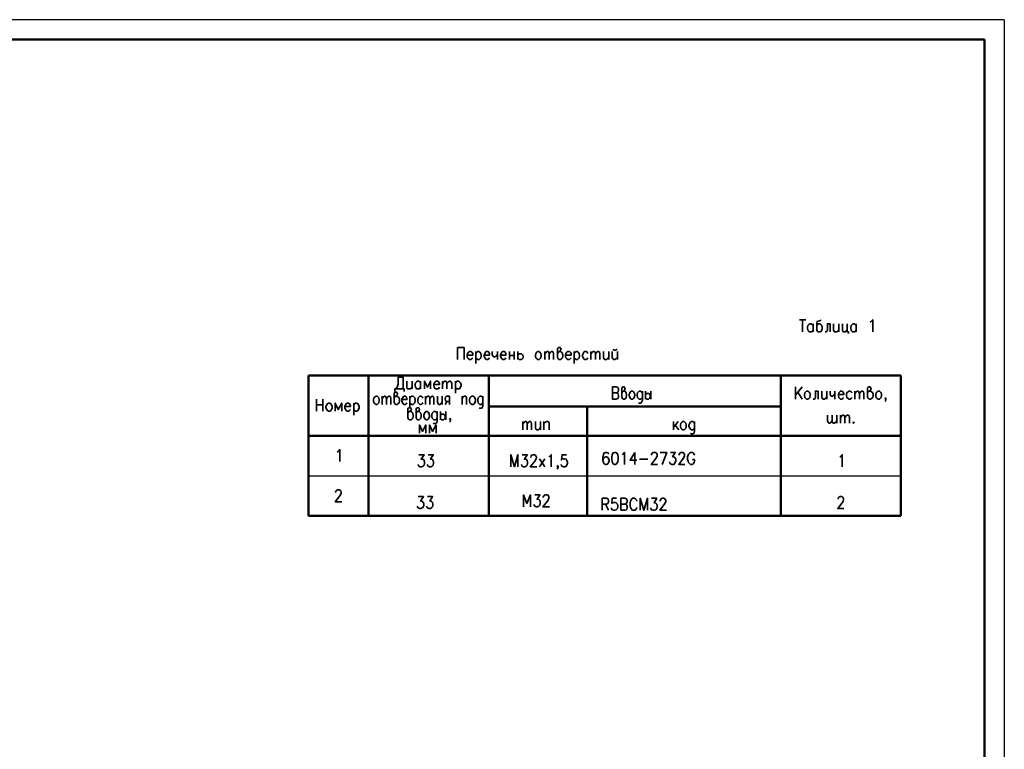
# Model space of a CAD drawing. Extents: x -832 to 0, y 8 to 595.
# Tile 20 of 20: x -243 to 0, y 415 to 595. Entities that reach past the tile are written whole.
import ezdxf

# ---------------------------------------------------------------- set-up
doc = ezdxf.new("R2010")
doc.units = 0
doc.layers.get('0').update_dxf_attribs({"lineweight": 25})

msp = doc.modelspace()

# ---------------------------------------------------------------- linework, layer by layer
at = {"color": 7, "lineweight": 25}
msp.add_line((0, 595.46), (0, 7.79), dxfattribs=at)
msp.add_line((0, 595.46), (0, 7.79), dxfattribs=at)
at = {"color": 7, "lineweight": 25, "flags": 128}
for points in [[(0, 595.46), (-832.02, 595.46)], [(-171.87, 482.77), (-25.57, 482.77)]]:
    msp.add_lwpolyline(points, dxfattribs=at)
at = {"color": 7, "lineweight": 50, "flags": 128}
for points in [[(-4.91, 590.55), (-812.21, 590.55)], [(-4.91, 590.55), (-4.91, 12.7)], [(-171.87, 507.49), (-25.57, 507.49)], [(-171.87, 472.86), (-171.87, 507.49)], [(-157.06, 472.86), (-157.06, 507.49)], [(-127.34, 472.86), (-127.34, 507.49)], [(-55.2, 472.86), (-55.2, 507.49)], [(-25.57, 472.86), (-25.57, 507.49)], [(-127.34, 499.87), (-55.2, 499.87)], [(-103.04, 472.86), (-103.04, 499.87)], [(-171.87, 492.59), (-25.57, 492.59)], [(-171.87, 472.86), (-25.57, 472.86)]]:
    msp.add_lwpolyline(points, dxfattribs=at)
at = {"color": 7, "lineweight": 35, "flags": 128}
for points in [[(-50.63, 521.29), (-49.02, 521.29)], [(-49.87, 521.29), (-49.87, 518.33)], [(-45.21, 521.29), (-45.38, 521.12), (-45.97, 520.95), (-46.23, 520.87), (-46.31, 520.53), (-46.31, 518.84), (-46.23, 518.58), (-46.14, 518.41), (-45.89, 518.33), (-45.55, 518.33), (-45.3, 518.41), (-45.04, 518.75), (-44.96, 519.18), (-44.96, 519.43), (-45.04, 519.85), (-45.21, 520.02), (-45.3, 520.11), (-45.55, 520.28), (-45.89, 520.28), (-46.14, 520.11), (-46.31, 519.85)], [(-33.1, 520.7), (-32.85, 520.87), (-32.51, 521.29), (-32.51, 518.33)], [(-47.24, 518.75), (-47.5, 518.41), (-47.67, 518.33), (-48.01, 518.33), (-48.26, 518.41), (-48.34, 518.58), (-48.51, 518.75), (-48.6, 519.18), (-48.6, 519.43), (-48.51, 519.85), (-48.26, 520.11), (-48.01, 520.28), (-47.67, 520.28), (-47.5, 520.11), (-47.24, 519.85)], [(-47.24, 520.28), (-47.24, 518.33)], [(-43.01, 520.28), (-43.69, 520.28), (-43.69, 518.84), (-43.86, 518.41), (-44.03, 518.33), (-44.28, 518.33)], [(-43.01, 520.28), (-43.01, 518.33)], [(-42.16, 520.28), (-42.16, 518.84), (-41.99, 518.41), (-41.83, 518.33), (-41.49, 518.33), (-41.23, 518.41), (-40.89, 518.84)], [(-40.89, 520.28), (-40.89, 518.33)], [(-39.96, 520.28), (-39.96, 518.84), (-39.88, 518.41), (-39.62, 518.33), (-39.29, 518.33), (-39.12, 518.41), (-38.78, 518.84)], [(-38.78, 520.28), (-38.78, 518.33), (-38.52, 518.33), (-38.52, 517.91)], [(-36.58, 518.75), (-36.83, 518.41), (-37.08, 518.33), (-37.42, 518.33), (-37.59, 518.41), (-37.76, 518.58), (-37.85, 518.75), (-37.93, 519.18), (-37.93, 519.43), (-37.85, 519.85), (-37.59, 520.11), (-37.42, 520.28), (-37.08, 520.28), (-36.83, 520.11), (-36.58, 519.85)], [(-36.58, 520.28), (-36.58, 518.33)], [(-135.04, 511.47), (-135.04, 514.43), (-133.43, 514.43), (-133.43, 511.47)], [(-132.67, 512.57), (-131.32, 512.57), (-131.32, 512.91), (-131.4, 513.16), (-131.57, 513.33), (-131.74, 513.42), (-132.08, 513.42), (-132.33, 513.33), (-132.59, 513), (-132.67, 512.57), (-132.67, 512.32), (-132.59, 511.89), (-132.33, 511.64), (-132.08, 511.47), (-131.74, 511.47), (-131.57, 511.64), (-131.32, 511.89)], [(-130.56, 513.42), (-130.56, 510.46)], [(-130.56, 513), (-130.3, 513.33), (-130.05, 513.42), (-129.71, 513.42), (-129.54, 513.33), (-129.29, 513), (-129.2, 512.57), (-129.2, 512.32), (-129.29, 511.89), (-129.54, 511.64), (-129.71, 511.47), (-130.05, 511.47), (-130.3, 511.64), (-130.56, 511.89)], [(-128.52, 512.57), (-127.17, 512.57), (-127.17, 512.91), (-127.25, 513.16), (-127.34, 513.33), (-127.59, 513.42), (-127.93, 513.42), (-128.19, 513.33), (-128.35, 513), (-128.52, 512.57), (-128.52, 512.32), (-128.35, 511.89), (-128.19, 511.64), (-127.93, 511.47), (-127.59, 511.47), (-127.34, 511.64), (-127.17, 511.89)], [(-126.49, 513.42), (-126.49, 512.74), (-126.32, 512.32), (-126.15, 512.15), (-125.81, 512.15), (-125.56, 512.32), (-125.22, 512.74)], [(-125.22, 513.42), (-125.22, 511.47)], [(-124.46, 512.57), (-123.11, 512.57), (-123.11, 512.91), (-123.19, 513.16), (-123.27, 513.33), (-123.53, 513.42), (-123.87, 513.42), (-124.12, 513.33), (-124.29, 513), (-124.46, 512.57), (-124.46, 512.32), (-124.29, 511.89), (-124.12, 511.64), (-123.87, 511.47), (-123.53, 511.47), (-123.27, 511.64), (-123.11, 511.89)], [(-122.26, 513.42), (-122.26, 511.47)], [(-121.07, 513.42), (-121.07, 511.47)], [(-120.14, 513.42), (-120.14, 511.47)], [(-115.23, 513.42), (-114.89, 513.42), (-114.72, 513.33), (-114.47, 513), (-114.38, 512.57), (-114.38, 512.32), (-114.47, 511.89), (-114.72, 511.64), (-114.89, 511.47), (-115.23, 511.47), (-115.49, 511.64), (-115.74, 511.89), (-115.82, 512.32), (-115.82, 512.57), (-115.74, 513), (-115.49, 513.33), (-115.23, 513.42)], [(-113.54, 513.42), (-113.54, 511.47)], [(-113.54, 512.91), (-113.2, 513.33), (-113.03, 513.42), (-112.78, 513.42), (-112.52, 513.33), (-112.44, 512.91), (-112.44, 511.47)], [(-112.44, 512.91), (-112.1, 513.33), (-111.84, 513.42), (-111.68, 513.42), (-111.42, 513.33), (-111.34, 512.91), (-111.34, 511.47)], [(-110.41, 513), (-110.15, 513.33), (-109.98, 513.42), (-109.64, 513.76), (-109.47, 514.01), (-109.64, 514.27), (-109.73, 514.43), (-110.07, 514.43), (-110.32, 514.27), (-110.41, 514.18), (-110.41, 512.06), (-110.32, 511.73), (-110.15, 511.64), (-109.98, 511.47), (-109.64, 511.47), (-109.39, 511.64), (-109.14, 511.89), (-109.05, 512.32), (-109.05, 512.57), (-109.14, 513), (-109.39, 513.33), (-109.64, 513.42), (-109.98, 513.42)], [(-108.37, 512.57), (-107.02, 512.57), (-107.02, 512.91), (-107.1, 513.16), (-107.27, 513.33), (-107.44, 513.42), (-107.78, 513.42), (-108.03, 513.33), (-108.29, 513), (-108.37, 512.57), (-108.37, 512.32), (-108.29, 511.89), (-108.03, 511.64), (-107.78, 511.47), (-107.44, 511.47), (-107.27, 511.64), (-107.02, 511.89)], [(-106.26, 513.42), (-106.26, 510.46)], [(-106.26, 513), (-106, 513.33), (-105.75, 513.42), (-105.41, 513.42), (-105.24, 513.33), (-104.99, 513), (-104.9, 512.57), (-104.9, 512.32), (-104.99, 511.89), (-105.24, 511.64), (-105.41, 511.47), (-105.75, 511.47), (-106, 511.64), (-106.26, 511.89)], [(-102.87, 513), (-103.04, 513.33), (-103.29, 513.42), (-103.63, 513.42), (-103.89, 513.33), (-104.06, 513), (-104.22, 512.57), (-104.22, 512.32), (-104.06, 511.89), (-103.89, 511.64), (-103.63, 511.47), (-103.29, 511.47), (-103.04, 511.64), (-102.87, 511.89)], [(-102.11, 513.42), (-102.11, 511.47)], [(-102.11, 512.91), (-101.77, 513.33), (-101.6, 513.42), (-101.35, 513.42), (-101.09, 513.33), (-101.01, 512.91), (-101.01, 511.47)], [(-101.01, 512.91), (-100.67, 513.33), (-100.41, 513.42), (-100.25, 513.42), (-99.99, 513.33), (-99.91, 512.91), (-99.91, 511.47)], [(-98.98, 513.42), (-98.98, 512.06), (-98.89, 511.64), (-98.64, 511.47), (-98.3, 511.47), (-98.04, 511.64), (-97.71, 512.06)], [(-97.71, 513.42), (-97.71, 511.47)], [(-96.86, 513.42), (-96.86, 512.06), (-96.69, 511.64), (-96.52, 511.47), (-96.18, 511.47), (-95.93, 511.64), (-95.59, 512.06)], [(-96.6, 514.01), (-96.52, 513.84), (-96.27, 513.76), (-96.01, 513.76), (-95.84, 513.84), (-95.67, 514.01)], [(-95.59, 513.42), (-95.59, 511.47)], [(-122.26, 512.49), (-121.07, 512.49)], [(-120.14, 512.57), (-119.97, 512.74), (-119.8, 512.91), (-119.46, 512.91), (-119.3, 512.91), (-119.13, 512.74), (-118.96, 512.57), (-118.87, 512.32), (-118.87, 512.06), (-118.96, 511.73), (-119.13, 511.64), (-119.3, 511.47), (-119.8, 511.47), (-119.97, 511.64), (-120.14, 511.73)], [(-150.28, 504.19), (-149.94, 504.61), (-149.86, 504.87), (-149.69, 505.46), (-149.69, 507.15), (-148.51, 507.15), (-148.51, 504.19)], [(-147.57, 506.14), (-147.57, 504.7), (-147.49, 504.27), (-147.24, 504.19), (-146.9, 504.19), (-146.64, 504.27), (-146.3, 504.7)], [(-146.3, 506.14), (-146.3, 504.19)], [(-144.19, 504.61), (-144.44, 504.27), (-144.61, 504.19), (-144.95, 504.19), (-145.2, 504.27), (-145.29, 504.44), (-145.46, 504.61), (-145.54, 505.04), (-145.54, 505.29), (-145.46, 505.71), (-145.2, 505.97), (-144.95, 506.14), (-144.61, 506.14), (-144.44, 505.97), (-144.19, 505.71)], [(-144.19, 506.14), (-144.19, 504.19)], [(-141.73, 504.19), (-141.73, 506.14), (-142.49, 504.61), (-143.26, 506.14), (-143.26, 504.19)], [(-140.89, 505.29), (-139.53, 505.29), (-139.53, 505.54), (-139.7, 505.88), (-139.78, 505.97), (-140.04, 506.14), (-140.38, 506.14), (-140.55, 505.97), (-140.8, 505.71), (-140.89, 505.29), (-140.89, 505.04), (-140.8, 504.61), (-140.55, 504.27), (-140.38, 504.19), (-140.04, 504.19), (-139.78, 504.27), (-139.53, 504.61)], [(-138.77, 506.14), (-138.77, 504.19)], [(-138.77, 505.54), (-138.43, 505.97), (-138.18, 506.14), (-138.01, 506.14), (-137.75, 505.97), (-137.67, 505.54), (-137.67, 504.19)], [(-137.67, 505.54), (-137.33, 505.97), (-137.08, 506.14), (-136.82, 506.14), (-136.65, 505.97), (-136.48, 505.54), (-136.48, 504.19)], [(-135.55, 506.14), (-135.55, 503.17)], [(-135.55, 505.71), (-135.38, 505.97), (-135.13, 506.14), (-134.79, 506.14), (-134.54, 505.97), (-134.37, 505.71), (-134.2, 505.29), (-134.2, 505.04), (-134.37, 504.61), (-134.54, 504.27), (-134.79, 504.19), (-135.13, 504.19), (-135.38, 504.27), (-135.55, 504.61)], [(-148.25, 503.6), (-148.25, 504.19), (-150.54, 504.19), (-150.54, 503.6)], [(-95.84, 504.7), (-96.77, 504.7), (-96.77, 501.65), (-95.84, 501.65), (-95.5, 501.82), (-95.42, 501.99), (-95.33, 502.24), (-95.33, 502.67), (-95.42, 503), (-95.5, 503.09), (-95.84, 503.26), (-96.77, 503.26)], [(-95.84, 504.7), (-95.5, 504.53), (-95.42, 504.36), (-95.33, 504.11), (-95.33, 503.85), (-95.42, 503.51), (-95.5, 503.43), (-95.84, 503.26)], [(-94.49, 503.26), (-94.32, 503.51), (-94.06, 503.68), (-93.81, 503.94), (-93.64, 504.27), (-93.81, 504.53), (-93.9, 504.7), (-94.15, 504.7), (-94.4, 504.53), (-94.49, 504.36), (-94.49, 502.24), (-94.4, 501.99), (-94.32, 501.82), (-94.06, 501.65), (-93.81, 501.65), (-93.56, 501.82), (-93.39, 502.07), (-93.3, 502.58), (-93.3, 502.84), (-93.39, 503.26), (-93.56, 503.51), (-93.81, 503.68), (-94.06, 503.68)], [(-92.12, 503.68), (-91.78, 503.68), (-91.61, 503.51), (-91.44, 503.26), (-91.27, 502.84), (-91.27, 502.58), (-91.44, 502.07), (-91.61, 501.82), (-91.78, 501.65), (-92.12, 501.65), (-92.37, 501.82), (-92.54, 502.07), (-92.63, 502.58), (-92.63, 502.84), (-92.54, 503.26), (-92.37, 503.51), (-92.12, 503.68)], [(-89.41, 503.26), (-89.58, 503.43), (-89.66, 503.51), (-89.83, 503.68), (-90.17, 503.68), (-90.34, 503.51), (-90.59, 503.26), (-90.68, 502.84), (-90.68, 502.58), (-90.59, 502.07), (-90.34, 501.82), (-90.17, 501.65), (-89.83, 501.65), (-89.66, 501.82), (-89.41, 502.07)], [(-89.41, 503.68), (-89.41, 501.4), (-89.58, 500.97), (-89.66, 500.8), (-89.83, 500.72), (-90.17, 500.72), (-90.34, 500.8)], [(-88.65, 503.68), (-88.65, 501.65)], [(-87.29, 503.68), (-87.29, 501.65)], [(-49.95, 504.7), (-51.56, 502.67)], [(-51.56, 504.7), (-51.56, 501.65)], [(-48.85, 503.68), (-48.51, 503.68), (-48.26, 503.51), (-48.01, 503.26), (-47.92, 502.84), (-47.92, 502.58), (-48.01, 502.07), (-48.26, 501.82), (-48.51, 501.65), (-48.85, 501.65), (-49.02, 501.82), (-49.28, 502.07), (-49.36, 502.58), (-49.36, 502.84), (-49.28, 503.26), (-49.02, 503.51), (-48.85, 503.68)], [(-45.97, 503.68), (-46.65, 503.68), (-46.65, 502.24), (-46.74, 501.82), (-46.99, 501.65), (-47.24, 501.65)], [(-45.97, 503.68), (-45.97, 501.65)], [(-45.04, 503.68), (-45.04, 502.24), (-44.96, 501.82), (-44.7, 501.65), (-44.37, 501.65), (-44.2, 501.82), (-43.86, 502.24)], [(-43.86, 503.68), (-43.86, 501.65)], [(-43.01, 503.68), (-43.01, 503), (-42.93, 502.58), (-42.67, 502.41), (-42.33, 502.41), (-42.16, 502.58), (-41.83, 503)], [(-41.83, 503.68), (-41.83, 501.65)], [(-40.98, 502.84), (-39.62, 502.84), (-39.62, 503.09), (-39.79, 503.43), (-39.88, 503.51), (-40.13, 503.68), (-40.47, 503.68), (-40.64, 503.51), (-40.89, 503.26), (-40.98, 502.84), (-40.98, 502.58), (-40.89, 502.07), (-40.64, 501.82), (-40.47, 501.65), (-40.13, 501.65), (-39.88, 501.82), (-39.62, 502.07)], [(-37.59, 503.26), (-37.85, 503.51), (-38.1, 503.68), (-38.44, 503.68), (-38.61, 503.51), (-38.86, 503.26), (-38.95, 502.84), (-38.95, 502.58), (-38.86, 502.07), (-38.61, 501.82), (-38.44, 501.65), (-38.1, 501.65), (-37.85, 501.82), (-37.59, 502.07)], [(-36.91, 503.68), (-36.91, 501.65)], [(-36.91, 503.09), (-36.58, 503.51), (-36.41, 503.68), (-36.15, 503.68), (-35.9, 503.51), (-35.81, 503.09), (-35.81, 501.65)], [(-35.81, 503.09), (-35.48, 503.51), (-35.22, 503.68), (-35.05, 503.68), (-34.8, 503.51), (-34.71, 503.09), (-34.71, 501.65)], [(-33.78, 503.26), (-33.53, 503.51), (-33.36, 503.68), (-33.02, 503.94), (-32.85, 504.27), (-33.02, 504.53), (-33.1, 504.7), (-33.44, 504.7), (-33.7, 504.53), (-33.78, 504.36), (-33.78, 502.24), (-33.7, 501.99), (-33.53, 501.82), (-33.36, 501.65), (-33.02, 501.65), (-32.77, 501.82), (-32.51, 502.07), (-32.43, 502.58), (-32.43, 502.84), (-32.51, 503.26), (-32.77, 503.51), (-33.02, 503.68), (-33.36, 503.68)], [(-31.16, 503.68), (-30.82, 503.68), (-30.65, 503.51), (-30.4, 503.26), (-30.31, 502.84), (-30.31, 502.58), (-30.4, 502.07), (-30.65, 501.82), (-30.82, 501.65), (-31.16, 501.65), (-31.41, 501.82), (-31.67, 502.07), (-31.75, 502.58), (-31.75, 502.84), (-31.67, 503.26), (-31.41, 503.51), (-31.16, 503.68)], [(-169.93, 501.65), (-169.93, 498.69)], [(-168.32, 498.69), (-168.32, 501.65)], [(-155.28, 502.41), (-154.94, 502.41), (-154.77, 502.24), (-154.52, 501.99), (-154.43, 501.57), (-154.43, 501.23), (-154.52, 500.8), (-154.77, 500.55), (-154.94, 500.38), (-155.28, 500.38), (-155.45, 500.55), (-155.7, 500.8), (-155.79, 501.23), (-155.79, 501.57), (-155.7, 501.99), (-155.45, 502.24), (-155.28, 502.41)], [(-153.67, 502.41), (-153.67, 500.38)], [(-153.67, 501.82), (-153.33, 502.24), (-153.16, 502.41), (-152.91, 502.41), (-152.74, 502.24), (-152.65, 501.82), (-152.65, 500.38)], [(-152.65, 501.82), (-152.32, 502.24), (-152.06, 502.41), (-151.89, 502.41), (-151.64, 502.24), (-151.55, 501.82), (-151.55, 500.38)], [(-150.71, 501.99), (-150.54, 502.24), (-150.28, 502.41), (-149.94, 502.67), (-149.86, 503), (-149.94, 503.26), (-150.11, 503.43), (-150.37, 503.43), (-150.62, 503.26), (-150.71, 503.09), (-150.71, 500.97), (-150.62, 500.72), (-150.54, 500.55), (-150.28, 500.38), (-149.94, 500.38), (-149.78, 500.55), (-149.52, 500.8), (-149.44, 501.23), (-149.44, 501.57), (-149.52, 501.99), (-149.78, 502.24), (-149.94, 502.41), (-150.28, 502.41)], [(-148.84, 501.57), (-147.57, 501.57), (-147.57, 501.82), (-147.66, 502.16), (-147.74, 502.24), (-148, 502.41), (-148.25, 502.41), (-148.51, 502.24), (-148.67, 501.99), (-148.84, 501.57), (-148.84, 501.23), (-148.67, 500.8), (-148.51, 500.55), (-148.25, 500.38), (-148, 500.38), (-147.74, 500.55), (-147.57, 500.8)], [(-146.81, 502.41), (-146.81, 499.45)], [(-146.81, 501.99), (-146.56, 502.24), (-146.39, 502.41), (-146.05, 502.41), (-145.88, 502.24), (-145.63, 501.99), (-145.54, 501.57), (-145.54, 501.23), (-145.63, 500.8), (-145.88, 500.55), (-146.05, 500.38), (-146.39, 500.38), (-146.56, 500.55), (-146.81, 500.8)], [(-143.59, 501.99), (-143.85, 502.24), (-144.02, 502.41), (-144.36, 502.41), (-144.53, 502.24), (-144.78, 501.99), (-144.86, 501.57), (-144.86, 501.23), (-144.78, 500.8), (-144.53, 500.55), (-144.36, 500.38), (-144.02, 500.38), (-143.85, 500.55), (-143.59, 500.8)], [(-143, 502.41), (-143, 500.38)], [(-143, 501.82), (-142.66, 502.24), (-142.41, 502.41), (-142.24, 502.41), (-141.99, 502.24), (-141.9, 501.82), (-141.9, 500.38)], [(-141.9, 501.82), (-141.56, 502.24), (-141.39, 502.41), (-141.14, 502.41), (-140.97, 502.24), (-140.89, 501.82), (-140.89, 500.38)], [(-140.04, 502.41), (-140.04, 500.97), (-139.87, 500.55), (-139.7, 500.38), (-139.36, 500.38), (-139.19, 500.55), (-138.85, 500.97)], [(-138.85, 502.41), (-138.85, 500.38)], [(-137.08, 500.38), (-137.08, 502.41), (-137.67, 502.41), (-137.92, 502.24), (-138.01, 502.16), (-138.09, 501.82), (-138.09, 501.73), (-138.01, 501.4), (-137.92, 501.23), (-137.67, 501.14), (-137.08, 501.14)], [(-138.09, 500.38), (-137.67, 501.14)], [(-133.94, 502.41), (-133.94, 500.38)], [(-133.94, 501.82), (-133.69, 502.24), (-133.43, 502.41), (-133.1, 502.41), (-132.93, 502.24), (-132.84, 501.99), (-132.84, 500.38)], [(-131.49, 502.41), (-131.23, 502.41), (-130.98, 502.24), (-130.81, 501.99), (-130.64, 501.57), (-130.64, 501.23), (-130.81, 500.8), (-130.98, 500.55), (-131.23, 500.38), (-131.49, 500.38), (-131.74, 500.55), (-132, 500.8), (-132.08, 501.23), (-132.08, 501.57), (-132, 501.99), (-131.74, 502.24), (-131.49, 502.41)], [(-128.78, 501.99), (-128.86, 502.16), (-128.95, 502.24), (-129.2, 502.41), (-129.54, 502.41), (-129.71, 502.24), (-129.96, 501.99), (-130.05, 501.57), (-130.05, 501.23), (-129.96, 500.8), (-129.71, 500.55), (-129.54, 500.38), (-129.2, 500.38), (-128.95, 500.55), (-128.78, 500.8)], [(-128.78, 502.41), (-128.78, 500.13), (-128.86, 499.7), (-128.95, 499.53), (-129.2, 499.45), (-129.54, 499.45), (-129.71, 499.53)], [(-88.65, 502.84), (-88.48, 503), (-88.31, 503.09), (-87.97, 503.09), (-87.88, 503.09), (-87.71, 503), (-87.55, 502.84), (-87.46, 502.58), (-87.46, 502.24), (-87.55, 501.99), (-87.71, 501.82), (-87.88, 501.65), (-88.31, 501.65), (-88.48, 501.82), (-88.65, 501.99)], [(-49.95, 501.65), (-50.97, 503.43)], [(-29.29, 501.82), (-29.38, 501.65), (-29.46, 501.82), (-29.38, 501.99), (-29.29, 501.82), (-29.29, 501.57), (-29.38, 501.23), (-29.46, 501.14)], [(-169.93, 500.3), (-168.32, 500.3)], [(-166.96, 500.72), (-166.62, 500.72), (-166.37, 500.55), (-166.2, 500.3), (-166.03, 499.87), (-166.03, 499.53), (-166.2, 499.11), (-166.37, 498.86), (-166.62, 498.69), (-166.96, 498.69), (-167.22, 498.86), (-167.39, 499.11), (-167.56, 499.53), (-167.56, 499.87), (-167.39, 500.3), (-167.22, 500.55), (-166.96, 500.72)], [(-163.66, 498.69), (-163.66, 500.72), (-164.51, 499.11), (-165.27, 500.72), (-165.27, 498.69)], [(-162.9, 499.87), (-161.54, 499.87), (-161.54, 500.13), (-161.63, 500.38), (-161.71, 500.55), (-161.97, 500.72), (-162.31, 500.72), (-162.56, 500.55), (-162.73, 500.3), (-162.9, 499.87), (-162.9, 499.53), (-162.73, 499.11), (-162.56, 498.86), (-162.31, 498.69), (-161.97, 498.69), (-161.71, 498.86), (-161.54, 499.11)], [(-160.7, 500.72), (-160.7, 497.76)], [(-160.7, 500.3), (-160.53, 500.55), (-160.27, 500.72), (-159.94, 500.72), (-159.68, 500.55), (-159.51, 500.3), (-159.34, 499.87), (-159.34, 499.53), (-159.51, 499.11), (-159.68, 498.86), (-159.94, 498.69), (-160.27, 498.69), (-160.53, 498.86), (-160.7, 499.11)], [(-147.32, 498.18), (-147.15, 498.43), (-146.9, 498.6), (-146.56, 498.86), (-146.47, 499.11), (-146.56, 499.45), (-146.73, 499.53), (-146.98, 499.53), (-147.24, 499.45), (-147.32, 499.28), (-147.32, 497.16), (-147.24, 496.91), (-147.15, 496.74), (-146.9, 496.57), (-146.56, 496.57), (-146.39, 496.74), (-146.13, 496.99), (-146.05, 497.42), (-146.05, 497.76), (-146.13, 498.18), (-146.39, 498.43), (-146.56, 498.6), (-146.9, 498.6)], [(-145.29, 498.18), (-145.12, 498.43), (-144.86, 498.6), (-144.53, 498.86), (-144.44, 499.11), (-144.53, 499.45), (-144.7, 499.53), (-145.03, 499.53), (-145.2, 499.45), (-145.29, 499.28), (-145.29, 497.16), (-145.2, 496.91), (-145.12, 496.74), (-144.86, 496.57), (-144.53, 496.57), (-144.36, 496.74), (-144.1, 496.99), (-144.02, 497.42), (-144.02, 497.76), (-144.1, 498.18), (-144.36, 498.43), (-144.53, 498.6), (-144.86, 498.6)], [(-142.83, 498.6), (-142.58, 498.6), (-142.32, 498.43), (-142.16, 498.18), (-141.99, 497.76), (-141.99, 497.42), (-142.16, 496.99), (-142.32, 496.74), (-142.58, 496.57), (-142.83, 496.57), (-143.09, 496.74), (-143.26, 496.99), (-143.43, 497.42), (-143.43, 497.76), (-143.26, 498.18), (-143.09, 498.43), (-142.83, 498.6)], [(-140.12, 498.18), (-140.21, 498.26), (-140.29, 498.43), (-140.55, 498.6), (-140.89, 498.6), (-141.05, 498.43), (-141.31, 498.18), (-141.39, 497.76), (-141.39, 497.42), (-141.31, 496.99), (-141.05, 496.74), (-140.89, 496.57), (-140.55, 496.57), (-140.29, 496.74), (-140.12, 496.99)], [(-140.12, 498.6), (-140.12, 496.32), (-140.21, 495.89), (-140.29, 495.72), (-140.55, 495.64), (-140.89, 495.64), (-141.05, 495.72)], [(-139.28, 498.6), (-139.28, 496.57)], [(-137.92, 498.6), (-137.92, 496.57)], [(-139.28, 497.76), (-139.19, 497.84), (-138.94, 498.01), (-138.6, 498.01), (-138.51, 498.01), (-138.35, 497.84), (-138.18, 497.76), (-138.09, 497.42), (-138.09, 497.16), (-138.18, 496.91), (-138.35, 496.74), (-138.51, 496.57), (-138.94, 496.57), (-139.19, 496.74), (-139.28, 496.91)], [(-136.82, 496.74), (-136.91, 496.57), (-137.08, 496.74), (-136.91, 496.91), (-136.82, 496.74), (-136.82, 496.49), (-136.91, 496.15), (-137.08, 496.06)], [(-42.5, 496.32), (-42.84, 495.89), (-43.1, 495.72), (-43.35, 495.72), (-43.52, 495.89), (-43.69, 496.32), (-43.69, 497.76)], [(-41.4, 496.32), (-41.74, 495.89), (-41.99, 495.72), (-42.16, 495.72), (-42.42, 495.89), (-42.5, 496.32), (-42.5, 497.76)], [(-41.4, 495.72), (-41.4, 497.76)], [(-40.47, 497.76), (-40.47, 495.72)], [(-40.47, 497.16), (-40.13, 497.59), (-39.96, 497.76), (-39.71, 497.76), (-39.45, 497.59), (-39.37, 497.16), (-39.37, 495.72)], [(-39.37, 497.16), (-39.03, 497.59), (-38.78, 497.76), (-38.61, 497.76), (-38.35, 497.59), (-38.27, 497.16), (-38.27, 495.72)], [(-142.92, 493.27), (-142.92, 495.3), (-143.68, 493.69), (-144.44, 495.3), (-144.44, 493.27)], [(-140.38, 493.27), (-140.38, 495.3), (-141.22, 493.69), (-141.99, 495.3), (-141.99, 493.27)], [(-118.96, 496.15), (-118.96, 494.11)], [(-118.96, 495.55), (-118.62, 495.98), (-118.45, 496.15), (-118.19, 496.15), (-117.94, 495.98), (-117.86, 495.55), (-117.86, 494.11)], [(-117.86, 495.55), (-117.52, 495.98), (-117.26, 496.15), (-117.09, 496.15), (-116.84, 495.98), (-116.76, 495.55), (-116.76, 494.11)], [(-115.82, 496.15), (-115.82, 494.71), (-115.74, 494.28), (-115.49, 494.11), (-115.15, 494.11), (-114.89, 494.28), (-114.55, 494.71)], [(-114.55, 496.15), (-114.55, 494.11)], [(-113.71, 496.15), (-113.71, 494.11)], [(-113.71, 495.55), (-113.37, 495.98), (-113.11, 496.15), (-112.78, 496.15), (-112.52, 495.98), (-112.44, 495.72), (-112.44, 494.11)], [(-81.7, 496.15), (-81.7, 494.11)], [(-80.6, 496.15), (-81.7, 494.71)], [(-81.28, 495.22), (-80.43, 494.11)], [(-79.42, 496.15), (-79.08, 496.15), (-78.91, 495.98), (-78.66, 495.72), (-78.57, 495.22), (-78.57, 494.96), (-78.66, 494.54), (-78.91, 494.28), (-79.08, 494.11), (-79.42, 494.11), (-79.67, 494.28), (-79.93, 494.54), (-80.01, 494.96), (-80.01, 495.22), (-79.93, 495.72), (-79.67, 495.98), (-79.42, 496.15)], [(-76.54, 495.72), (-76.62, 495.81), (-76.71, 495.98), (-76.96, 496.15), (-77.3, 496.15), (-77.55, 495.98), (-77.72, 495.72), (-77.89, 495.22), (-77.89, 494.96), (-77.72, 494.54), (-77.55, 494.28), (-77.3, 494.11), (-76.96, 494.11), (-76.71, 494.28), (-76.54, 494.54)], [(-76.54, 496.15), (-76.54, 493.86), (-76.62, 493.44), (-76.71, 493.27), (-76.96, 493.1), (-77.3, 493.1), (-77.55, 493.27)], [(-37.25, 496.06), (-37.34, 495.89), (-37.25, 495.72), (-37.08, 495.89), (-37.25, 496.06)], [(-164.76, 488.61), (-164.51, 488.78), (-164.17, 489.2), (-164.17, 486.24)], [(-144.61, 487.93), (-143.34, 487.93), (-144.02, 486.83), (-143.68, 486.83), (-143.43, 486.66), (-143.34, 486.49), (-143.26, 486.07), (-143.26, 485.82), (-143.34, 485.39), (-143.59, 485.14), (-143.93, 484.97), (-144.27, 484.97), (-144.61, 485.14), (-144.7, 485.22), (-144.78, 485.56)], [(-142.32, 487.93), (-141.05, 487.93), (-141.73, 486.83), (-141.39, 486.83), (-141.14, 486.66), (-141.05, 486.49), (-140.97, 486.07), (-140.97, 485.82), (-141.05, 485.39), (-141.31, 485.14), (-141.65, 484.97), (-141.99, 484.97), (-142.32, 485.14), (-142.41, 485.22), (-142.58, 485.56)], [(-121.92, 484.97), (-121.92, 487.93), (-120.99, 484.97), (-120.14, 487.93), (-120.14, 484.97)], [(-119.13, 487.93), (-117.86, 487.93), (-118.53, 486.83), (-118.19, 486.83), (-117.94, 486.66), (-117.86, 486.49), (-117.77, 486.07), (-117.77, 485.82), (-117.86, 485.39), (-118.11, 485.14), (-118.45, 484.97), (-118.79, 484.97), (-119.13, 485.14), (-119.21, 485.22), (-119.3, 485.56)], [(-116.92, 487.26), (-116.92, 487.34), (-116.84, 487.68), (-116.76, 487.85), (-116.5, 487.93), (-116.08, 487.93), (-115.82, 487.85), (-115.74, 487.68), (-115.57, 487.34), (-115.57, 487.09), (-115.74, 486.83), (-115.91, 486.41), (-117.09, 484.97), (-115.49, 484.97)], [(-114.81, 486.92), (-113.54, 484.97)], [(-113.54, 486.92), (-114.81, 484.97)], [(-112.52, 487.34), (-112.35, 487.51), (-111.93, 487.93), (-111.93, 484.97)], [(-108.12, 487.93), (-109.22, 487.93), (-109.39, 486.66), (-109.22, 486.83), (-108.88, 486.92), (-108.54, 486.92), (-108.2, 486.83), (-108.03, 486.49), (-107.87, 486.07), (-107.87, 485.82), (-108.03, 485.39), (-108.2, 485.14), (-108.54, 484.97), (-108.88, 484.97), (-109.22, 485.14), (-109.39, 485.22), (-109.47, 485.56)], [(-97.79, 488.1), (-97.87, 488.44), (-98.21, 488.53), (-98.47, 488.53), (-98.81, 488.44), (-98.98, 488.02), (-99.14, 487.26), (-99.14, 486.58), (-98.98, 485.99), (-98.81, 485.73), (-98.47, 485.56), (-98.3, 485.56), (-97.96, 485.73), (-97.79, 485.99), (-97.62, 486.41), (-97.62, 486.58), (-97.79, 487), (-97.96, 487.26), (-98.3, 487.43), (-98.47, 487.43), (-98.81, 487.26), (-98.98, 487), (-99.14, 486.58)], [(-96.27, 488.53), (-96.6, 488.44), (-96.86, 488.02), (-96.94, 487.26), (-96.94, 486.83), (-96.86, 486.16), (-96.6, 485.73), (-96.27, 485.56), (-96.1, 485.56), (-95.76, 485.73), (-95.5, 486.16), (-95.42, 486.83), (-95.42, 487.26), (-95.5, 488.02), (-95.76, 488.44), (-96.1, 488.53), (-96.27, 488.53)], [(-94.4, 488.02), (-94.15, 488.1), (-93.81, 488.53), (-93.81, 485.56)], [(-91.27, 488.53), (-92.46, 486.58), (-90.76, 486.58)], [(-91.27, 488.53), (-91.27, 485.56)], [(-90.09, 486.83), (-88.05, 486.83)], [(-87.12, 487.85), (-87.12, 488.02), (-87.04, 488.27), (-86.87, 488.44), (-86.7, 488.53), (-86.19, 488.53), (-86.02, 488.44), (-85.85, 488.27), (-85.77, 488.02), (-85.77, 487.68), (-85.85, 487.43), (-86.11, 487), (-87.21, 485.56), (-85.68, 485.56)], [(-84.5, 485.56), (-83.4, 488.53), (-85.01, 488.53)], [(-82.47, 488.53), (-81.28, 488.53), (-81.96, 487.43), (-81.62, 487.43), (-81.36, 487.26), (-81.28, 487.17), (-81.11, 486.75), (-81.11, 486.41), (-81.28, 485.99), (-81.45, 485.73), (-81.79, 485.56), (-82.13, 485.56), (-82.47, 485.73), (-82.63, 485.9), (-82.72, 486.16)], [(-80.35, 487.85), (-80.35, 488.02), (-80.26, 488.27), (-80.09, 488.44), (-79.93, 488.53), (-79.42, 488.53), (-79.25, 488.44), (-79.08, 488.27), (-78.99, 488.02), (-78.99, 487.68), (-79.08, 487.43), (-79.33, 487), (-80.43, 485.56), (-78.91, 485.56)], [(-76.54, 487.85), (-76.62, 488.1), (-76.88, 488.44), (-77.05, 488.53), (-77.55, 488.53), (-77.72, 488.44), (-77.98, 488.1), (-78.06, 487.85), (-78.23, 487.43), (-78.23, 486.75), (-78.06, 486.33), (-77.98, 485.99), (-77.72, 485.73), (-77.55, 485.56), (-77.05, 485.56), (-76.88, 485.73), (-76.62, 485.99), (-76.54, 486.33), (-76.54, 486.75), (-77.05, 486.75)], [(-40.64, 487.34), (-40.39, 487.51), (-40.05, 487.93), (-40.05, 484.97)], [(-110.24, 485.14), (-110.41, 484.97), (-110.49, 485.14), (-110.41, 485.22), (-110.24, 485.14), (-110.24, 484.8), (-110.41, 484.55), (-110.49, 484.38)], [(-165.18, 478.62), (-165.18, 478.71), (-165.02, 479.04), (-164.93, 479.13), (-164.68, 479.3), (-164.25, 479.3), (-164, 479.13), (-163.91, 479.04), (-163.83, 478.71), (-163.83, 478.45), (-163.91, 478.2), (-164.17, 477.77), (-165.27, 476.33), (-163.66, 476.33)], [(-144.78, 477.6), (-143.51, 477.6), (-144.19, 476.5), (-143.85, 476.5), (-143.68, 476.33), (-143.51, 476.17), (-143.43, 475.74), (-143.43, 475.49), (-143.51, 475.06), (-143.76, 474.81), (-144.1, 474.64), (-144.44, 474.64), (-144.78, 474.81), (-144.86, 474.9), (-145.03, 475.23)], [(-142.49, 477.6), (-141.22, 477.6), (-141.9, 476.5), (-141.56, 476.5), (-141.39, 476.33), (-141.22, 476.17), (-141.14, 475.74), (-141.14, 475.49), (-141.22, 475.06), (-141.48, 474.81), (-141.82, 474.64), (-142.16, 474.64), (-142.49, 474.81), (-142.58, 474.9), (-142.75, 475.23)], [(-117.01, 475.06), (-117.01, 478.03), (-117.94, 475.91), (-118.79, 478.03), (-118.79, 475.06)], [(-115.99, 478.03), (-114.72, 478.03), (-115.4, 476.93), (-115.06, 476.93), (-114.89, 476.76), (-114.72, 476.67), (-114.64, 476.25), (-114.64, 475.91), (-114.72, 475.49), (-114.98, 475.23), (-115.32, 475.06), (-115.65, 475.06), (-115.99, 475.23), (-116.08, 475.4), (-116.25, 475.66)], [(-113.88, 477.35), (-113.88, 477.52), (-113.71, 477.77), (-113.62, 477.94), (-113.37, 478.03), (-112.95, 478.03), (-112.69, 477.94), (-112.61, 477.77), (-112.52, 477.52), (-112.52, 477.18), (-112.61, 476.93), (-112.86, 476.5), (-113.96, 475.06), (-112.35, 475.06)], [(-99.31, 474.22), (-99.31, 477.18), (-98.3, 477.18), (-97.96, 477.01), (-97.87, 476.93), (-97.79, 476.59), (-97.79, 476.33), (-97.87, 476.08), (-97.96, 475.91), (-98.3, 475.74), (-99.31, 475.74)], [(-95.76, 477.18), (-96.86, 477.18), (-96.94, 475.91), (-96.86, 476.08), (-96.52, 476.17), (-96.18, 476.17), (-95.84, 476.08), (-95.59, 475.74), (-95.5, 475.32), (-95.5, 475.06), (-95.59, 474.64), (-95.84, 474.3), (-96.18, 474.22), (-96.52, 474.22), (-96.86, 474.3), (-96.94, 474.47), (-97.11, 474.81)], [(-94.74, 474.22), (-94.74, 477.18), (-93.73, 477.18), (-93.39, 477.01), (-93.22, 476.93), (-93.13, 476.59), (-93.13, 476.33), (-93.22, 476.08), (-93.39, 475.91), (-93.73, 475.74), (-94.74, 475.74)], [(-90.76, 476.5), (-90.85, 476.76), (-91.1, 477.01), (-91.36, 477.18), (-91.78, 477.18), (-92.03, 477.01), (-92.2, 476.76), (-92.37, 476.5), (-92.46, 476.08), (-92.46, 475.32), (-92.37, 474.9), (-92.2, 474.64), (-92.03, 474.3), (-91.78, 474.22), (-91.36, 474.22), (-91.1, 474.3), (-90.85, 474.64), (-90.76, 474.9)], [(-89.92, 474.22), (-89.92, 477.18), (-89.07, 474.22), (-88.14, 477.18), (-88.14, 474.22)], [(-87.12, 477.18), (-85.85, 477.18), (-86.53, 476.08), (-86.19, 476.08), (-86.02, 475.91), (-85.85, 475.74), (-85.77, 475.32), (-85.77, 475.06), (-85.85, 474.64), (-86.11, 474.3), (-86.44, 474.22), (-86.78, 474.22), (-87.12, 474.3), (-87.21, 474.47), (-87.38, 474.81)], [(-85.01, 476.5), (-85.01, 476.59), (-84.84, 476.93), (-84.75, 477.01), (-84.5, 477.18), (-84.07, 477.18), (-83.82, 477.01), (-83.74, 476.93), (-83.65, 476.59), (-83.65, 476.33), (-83.74, 476.08), (-83.99, 475.66), (-85.09, 474.22), (-83.48, 474.22)], [(-41.06, 476.93), (-41.06, 477.01), (-40.98, 477.35), (-40.81, 477.44), (-40.64, 477.6), (-40.13, 477.6), (-39.96, 477.44), (-39.79, 477.35), (-39.71, 477.01), (-39.71, 476.76), (-39.79, 476.5), (-40.05, 476.08), (-41.15, 474.64), (-39.62, 474.64)], [(-98.55, 475.74), (-97.79, 474.22)], [(-93.73, 475.74), (-93.39, 475.66), (-93.22, 475.49), (-93.13, 475.23), (-93.13, 474.81), (-93.22, 474.47), (-93.39, 474.3), (-93.73, 474.22), (-94.74, 474.22)]]:
    msp.add_lwpolyline(points, dxfattribs=at)

doc.saveas('drawing.dxf')
